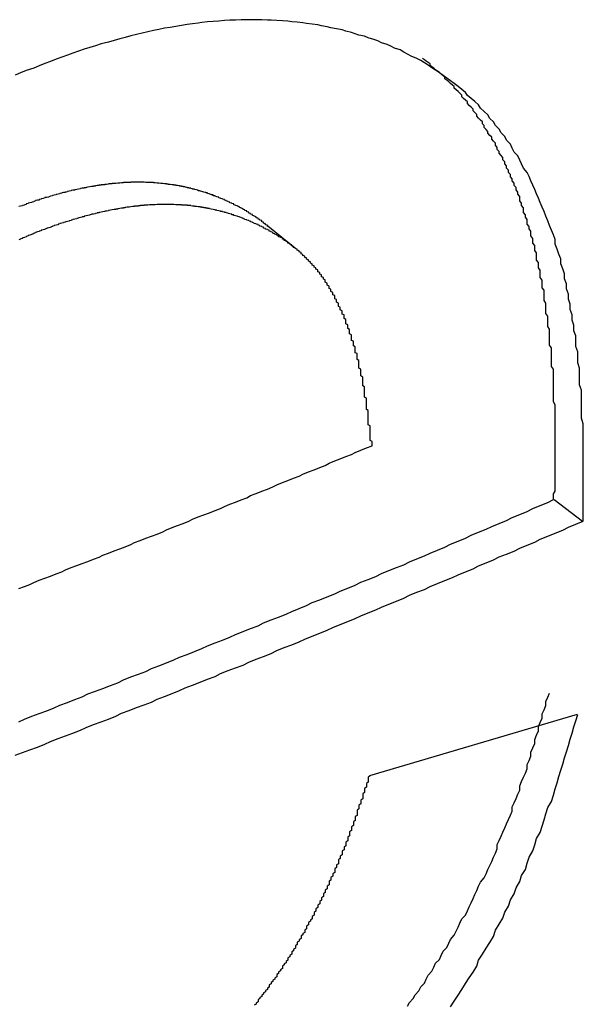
# Paper-space layout 'Layout1' of a CAD drawing. Extents: x -201 to 291, y 10 to 347.
# Tile 70 of 90: x 229.408 to 229.914, y 127.277 to 128.162. Entities that reach past the tile are written whole.
import ezdxf

# ---------------------------------------------------------------- set-up
doc = ezdxf.new("R2010")
doc.units = 0
doc.layers.add('DEFAULT', color=7, linetype='CONTINUOUS')
doc.layers.add('FTP-20T-40T', color=7, linetype='CONTINUOUS')

# ---------------------------------------------------------------- blocks, each defined once
blk = doc.blocks.new('SE6')
at = {"layer": 'FTP-20T-40T', "color": 7, "linetype": 'CONTINUOUS'}
for p, q in [((256.41021, 76.77043), (256.39528, 76.78249)), ((256.54839, 76.63623), (256.56351, 76.62474)), ((256.56063, 76.52122), (256.44962, 76.4884))]:
    blk.add_line(p, q, dxfattribs=at)
at = {"layer": 'FTP-20T-40T', "color": 7}
for points in [[(256.564, 76.6247, 0), (256.564, 76.6278, 0), (256.564, 76.6309, 0), (256.564, 76.634, 0), (256.564, 76.6371, 0), (256.564, 76.6402, 0), (256.564, 76.6433, 0), (256.564, 76.6463, 0), (256.564, 76.6494, 0), (256.564, 76.6525, 0), (256.564, 76.6555, 0), (256.564, 76.6586, 0), (256.564, 76.6616, 0), (256.564, 76.6647, 0), (256.564, 76.6677, 0), (256.564, 76.6707, 0), (256.564, 76.6738, 0), (256.564, 76.6768, 0), (256.563, 76.6798, 0), (256.563, 76.6828, 0), (256.563, 76.6858, 0), (256.563, 76.6888, 0), (256.563, 76.6917, 0), (256.563, 76.6947, 0), (256.562, 76.6977, 0), (256.562, 76.7006, 0), (256.562, 76.7036, 0), (256.562, 76.7065, 0), (256.561, 76.7094, 0), (256.561, 76.7123, 0), (256.561, 76.7152, 0), (256.56, 76.7181, 0), (256.56, 76.7209, 0), (256.56, 76.7238, 0), (256.559, 76.7266, 0), (256.559, 76.7295, 0), (256.558, 76.7323, 0), (256.558, 76.7351, 0), (256.557, 76.7379, 0), (256.557, 76.7407, 0), (256.556, 76.7434, 0), (256.556, 76.7462, 0), (256.555, 76.7489, 0), (256.555, 76.7516, 0), (256.554, 76.7543, 0), (256.554, 76.757, 0), (256.553, 76.7597, 0), (256.552, 76.7623, 0), (256.552, 76.765, 0), (256.551, 76.7676, 0), (256.55, 76.7702, 0), (256.549, 76.7728, 0), (256.549, 76.7753, 0), (256.548, 76.7779, 0), (256.547, 76.7804, 0), (256.546, 76.7829, 0), (256.545, 76.7854, 0), (256.544, 76.7878, 0), (256.543, 76.7903, 0), (256.542, 76.7927, 0), (256.541, 76.7951, 0), (256.54, 76.7975, 0), (256.539, 76.7999, 0), (256.538, 76.8022, 0), (256.537, 76.8045, 0), (256.536, 76.8068, 0), (256.535, 76.8091, 0), (256.534, 76.8113, 0), (256.532, 76.8136, 0), (256.531, 76.8158, 0), (256.53, 76.8179, 0), (256.529, 76.8201, 0), (256.527, 76.8222, 0), (256.526, 76.8243, 0), (256.525, 76.8264, 0), (256.523, 76.8285, 0), (256.522, 76.8305, 0), (256.52, 76.8325, 0), (256.519, 76.8345, 0), (256.517, 76.8364, 0), (256.516, 76.8383, 0), (256.514, 76.8402, 0), (256.513, 76.8421, 0), (256.511, 76.8439, 0), (256.509, 76.8457, 0), (256.508, 76.8474, 0), (256.506, 76.8492, 0), (256.504, 76.8509, 0), (256.502, 76.8525, 0), (256.501, 76.8541, 0), (256.499, 76.8557, 0), (256.497, 76.8573, 0), (256.495, 76.8588, 0), (256.493, 76.8603, 0), (256.491, 76.8618, 0), (256.489, 76.8632, 0), (256.487, 76.8646, 0), (256.485, 76.866, 0), (256.483, 76.8673, 0), (256.481, 76.8686, 0), (256.479, 76.8699, 0), (256.477, 76.8711, 0), (256.475, 76.8723, 0), (256.472, 76.8735, 0), (256.47, 76.8746, 0), (256.468, 76.8757, 0), (256.466, 76.8768, 0), (256.463, 76.8778, 0), (256.461, 76.8788, 0), (256.459, 76.8797, 0), (256.456, 76.8807, 0), (256.454, 76.8816, 0), (256.452, 76.8824, 0), (256.449, 76.8833, 0), (256.447, 76.8841, 0), (256.444, 76.8848, 0), (256.442, 76.8855, 0), (256.44, 76.8862, 0), (256.437, 76.8869, 0), (256.435, 76.8875, 0), (256.432, 76.8881, 0), (256.429, 76.8887, 0), (256.427, 76.8892, 0), (256.424, 76.8897, 0), (256.422, 76.8902, 0), (256.419, 76.8906, 0), (256.416, 76.891, 0), (256.414, 76.8913, 0), (256.411, 76.8916, 0), (256.408, 76.8919, 0), (256.406, 76.8922, 0), (256.403, 76.8924, 0), (256.4, 76.8926, 0), (256.397, 76.8927, 0), (256.395, 76.8928, 0), (256.392, 76.8929, 0), (256.389, 76.893, 0), (256.386, 76.893, 0), (256.383, 76.8929, 0), (256.381, 76.8929, 0), (256.378, 76.8928, 0), (256.375, 76.8927, 0), (256.372, 76.8925, 0), (256.369, 76.8923, 0), (256.366, 76.8921, 0), (256.363, 76.8918, 0), (256.36, 76.8915, 0), (256.358, 76.8911, 0), (256.355, 76.8908, 0), (256.352, 76.8904, 0), (256.349, 76.8899, 0), (256.346, 76.8894, 0), (256.343, 76.8889, 0), (256.34, 76.8884, 0), (256.337, 76.8878, 0), (256.334, 76.8872, 0), (256.331, 76.8865, 0), (256.328, 76.8858, 0), (256.325, 76.8851, 0), (256.322, 76.8843, 0), (256.319, 76.8835, 0), (256.316, 76.8827, 0), (256.313, 76.8819, 0), (256.31, 76.881, 0), (256.306, 76.8801, 0), (256.303, 76.8791, 0), (256.3, 76.8782, 0), (256.297, 76.8772, 0), (256.294, 76.8762, 0), (256.291, 76.8751, 0), (256.288, 76.8741, 0), (256.285, 76.873, 0), (256.282, 76.8719, 0), (256.279, 76.8707, 0), (256.276, 76.8696, 0), (256.273, 76.8684, 0), (256.27, 76.8671, 0), (256.266, 76.8659, 0), (256.263, 76.8646, 0), (256.26, 76.8633, 0)], [(256.493, 76.3648, 0), (256.495, 76.3679, 0), (256.497, 76.371, 0), (256.499, 76.3741, 0), (256.501, 76.3772, 0), (256.503, 76.3803, 0), (256.505, 76.3834, 0), (256.507, 76.3866, 0), (256.508, 76.3898, 0), (256.51, 76.3929, 0), (256.512, 76.3961, 0), (256.514, 76.3993, 0), (256.516, 76.4025, 0), (256.517, 76.4058, 0), (256.519, 76.409, 0), (256.521, 76.4122, 0), (256.522, 76.4155, 0), (256.524, 76.4187, 0), (256.525, 76.422, 0), (256.527, 76.4252, 0), (256.528, 76.4285, 0), (256.53, 76.4318, 0), (256.531, 76.435, 0), (256.533, 76.4383, 0), (256.534, 76.4416, 0), (256.535, 76.4449, 0), (256.537, 76.4482, 0), (256.538, 76.4515, 0), (256.539, 76.4548, 0), (256.541, 76.4581, 0), (256.542, 76.4615, 0), (256.543, 76.4648, 0), (256.544, 76.4681, 0), (256.545, 76.4714, 0), (256.547, 76.4747, 0), (256.548, 76.4781, 0), (256.549, 76.4814, 0), (256.55, 76.4847, 0), (256.551, 76.488, 0), (256.552, 76.4914, 0), (256.553, 76.4947, 0), (256.554, 76.498, 0), (256.555, 76.5013, 0), (256.556, 76.5047, 0), (256.557, 76.508, 0), (256.558, 76.5113, 0), (256.559, 76.5146, 0), (256.56, 76.5179, 0), (256.561, 76.5212, 0)], [(256.548, 76.6362, 0), (256.548, 76.6377, 0), (256.548, 76.6393, 0), (256.549, 76.6408, 0), (256.549, 76.6423, 0), (256.549, 76.6438, 0), (256.549, 76.6453, 0), (256.549, 76.6468, 0), (256.549, 76.6483, 0), (256.549, 76.6498, 0), (256.549, 76.6513, 0), (256.549, 76.6528, 0), (256.549, 76.6543, 0), (256.549, 76.6558, 0), (256.549, 76.6573, 0), (256.549, 76.6588, 0), (256.549, 76.6603, 0), (256.549, 76.6618, 0), (256.549, 76.6633, 0), (256.549, 76.6648, 0), (256.549, 76.6663, 0), (256.549, 76.6678, 0), (256.549, 76.6693, 0), (256.549, 76.6708, 0), (256.549, 76.6722, 0), (256.549, 76.6737, 0), (256.549, 76.6752, 0), (256.549, 76.6767, 0), (256.549, 76.6782, 0), (256.549, 76.6797, 0), (256.549, 76.6811, 0), (256.549, 76.6826, 0), (256.549, 76.6841, 0), (256.549, 76.6856, 0), (256.549, 76.687, 0), (256.548, 76.6885, 0), (256.548, 76.69, 0), (256.548, 76.6914, 0), (256.548, 76.6929, 0), (256.548, 76.6944, 0), (256.548, 76.6958, 0), (256.548, 76.6973, 0), (256.548, 76.6987, 0), (256.548, 76.7002, 0), (256.548, 76.7017, 0), (256.548, 76.7031, 0), (256.548, 76.7046, 0), (256.548, 76.706, 0), (256.547, 76.7074, 0), (256.547, 76.7089, 0), (256.547, 76.7103, 0), (256.547, 76.7118, 0), (256.547, 76.7132, 0), (256.547, 76.7146, 0), (256.547, 76.7161, 0), (256.547, 76.7175, 0), (256.546, 76.7189, 0), (256.546, 76.7203, 0), (256.546, 76.7218, 0), (256.546, 76.7232, 0), (256.546, 76.7246, 0), (256.546, 76.726, 0), (256.546, 76.7274, 0), (256.545, 76.7288, 0), (256.545, 76.7302, 0), (256.545, 76.7316, 0), (256.545, 76.733, 0), (256.545, 76.7344, 0), (256.544, 76.7358, 0), (256.544, 76.7372, 0), (256.544, 76.7386, 0), (256.544, 76.74, 0), (256.544, 76.7413, 0), (256.543, 76.7427, 0), (256.543, 76.7441, 0), (256.543, 76.7455, 0), (256.543, 76.7468, 0), (256.543, 76.7482, 0), (256.542, 76.7496, 0), (256.542, 76.7509, 0), (256.542, 76.7523, 0), (256.542, 76.7536, 0), (256.541, 76.755, 0), (256.541, 76.7563, 0), (256.541, 76.7576, 0), (256.541, 76.759, 0), (256.54, 76.7603, 0), (256.54, 76.7616, 0), (256.54, 76.763, 0), (256.539, 76.7643, 0), (256.539, 76.7656, 0), (256.539, 76.7669, 0), (256.539, 76.7682, 0), (256.538, 76.7695, 0), (256.538, 76.7708, 0), (256.538, 76.7721, 0), (256.537, 76.7734, 0), (256.537, 76.7747, 0), (256.537, 76.776, 0), (256.536, 76.7773, 0), (256.536, 76.7786, 0), (256.536, 76.7798, 0), (256.535, 76.7811, 0), (256.535, 76.7824, 0), (256.534, 76.7836, 0), (256.534, 76.7849, 0), (256.534, 76.7861, 0), (256.533, 76.7874, 0), (256.533, 76.7886, 0), (256.532, 76.7899, 0), (256.532, 76.7911, 0), (256.532, 76.7923, 0), (256.531, 76.7935, 0), (256.531, 76.7948, 0), (256.53, 76.796, 0), (256.53, 76.7972, 0), (256.53, 76.7984, 0), (256.529, 76.7996, 0), (256.529, 76.8008, 0), (256.528, 76.802, 0), (256.528, 76.8032, 0), (256.527, 76.8043, 0), (256.527, 76.8055, 0), (256.526, 76.8067, 0), (256.526, 76.8079, 0), (256.525, 76.809, 0), (256.525, 76.8102, 0), (256.524, 76.8113, 0), (256.524, 76.8125, 0), (256.523, 76.8136, 0), (256.523, 76.8148, 0), (256.522, 76.8159, 0), (256.522, 76.817, 0), (256.521, 76.8181, 0), (256.521, 76.8192, 0), (256.52, 76.8203, 0), (256.519, 76.8215, 0), (256.519, 76.8225, 0), (256.518, 76.8236, 0), (256.518, 76.8247, 0), (256.517, 76.8258, 0), (256.517, 76.8269, 0), (256.516, 76.828, 0), (256.515, 76.829, 0), (256.515, 76.8301, 0), (256.514, 76.8311, 0), (256.513, 76.8322, 0), (256.513, 76.8332, 0), (256.512, 76.8342, 0), (256.511, 76.8353, 0), (256.511, 76.8363, 0), (256.51, 76.8373, 0), (256.51, 76.8383, 0), (256.509, 76.8393, 0), (256.508, 76.8403, 0), (256.507, 76.8413, 0), (256.507, 76.8423, 0), (256.506, 76.8433, 0), (256.505, 76.8443, 0), (256.505, 76.8452, 0), (256.504, 76.8462, 0), (256.503, 76.8471, 0), (256.502, 76.8481, 0), (256.502, 76.849, 0), (256.501, 76.85, 0), (256.5, 76.8509, 0), (256.499, 76.8518, 0), (256.499, 76.8527, 0), (256.498, 76.8536, 0), (256.497, 76.8545, 0), (256.496, 76.8554, 0), (256.495, 76.8563, 0), (256.495, 76.8572, 0), (256.494, 76.858, 0), (256.493, 76.8589, 0), (256.492, 76.8597, 0), (256.491, 76.8606, 0), (256.49, 76.8614, 0), (256.49, 76.8622, 0), (256.489, 76.863, 0), (256.488, 76.8639, 0), (256.487, 76.8647, 0), (256.486, 76.8654, 0), (256.485, 76.8662, 0), (256.484, 76.867, 0), (256.483, 76.8678, 0), (256.482, 76.8685, 0), (256.482, 76.8693, 0), (256.481, 76.8701, 0), (256.48, 76.8708, 0), (256.479, 76.8715, 0), (256.478, 76.8723, 0)], [(256.395, 76.7824, 0), (256.395, 76.7827, 0), (256.395, 76.783, 0), (256.394, 76.7833, 0), (256.394, 76.7835, 0), (256.394, 76.7838, 0), (256.393, 76.7841, 0), (256.393, 76.7844, 0), (256.393, 76.7846, 0), (256.392, 76.7849, 0), (256.392, 76.7852, 0), (256.392, 76.7855, 0), (256.391, 76.7857, 0), (256.391, 76.786, 0), (256.39, 76.7863, 0), (256.39, 76.7865, 0), (256.39, 76.7868, 0), (256.389, 76.787, 0), (256.389, 76.7873, 0), (256.389, 76.7875, 0), (256.388, 76.7878, 0), (256.388, 76.7881, 0), (256.387, 76.7883, 0), (256.387, 76.7885, 0), (256.387, 76.7888, 0), (256.386, 76.789, 0), (256.386, 76.7893, 0), (256.385, 76.7895, 0), (256.385, 76.7898, 0), (256.385, 76.79, 0), (256.384, 76.7902, 0), (256.384, 76.7905, 0), (256.384, 76.7907, 0), (256.383, 76.7909, 0), (256.383, 76.7912, 0), (256.382, 76.7914, 0), (256.382, 76.7916, 0), (256.382, 76.7918, 0), (256.381, 76.7921, 0), (256.381, 76.7923, 0), (256.38, 76.7925, 0), (256.38, 76.7927, 0), (256.38, 76.7929, 0), (256.379, 76.7932, 0), (256.379, 76.7934, 0), (256.378, 76.7936, 0), (256.378, 76.7938, 0), (256.377, 76.794, 0), (256.377, 76.7942, 0), (256.377, 76.7944, 0), (256.376, 76.7946, 0), (256.376, 76.7948, 0), (256.375, 76.795, 0), (256.375, 76.7952, 0), (256.375, 76.7954, 0), (256.374, 76.7956, 0), (256.374, 76.7958, 0), (256.373, 76.796, 0), (256.373, 76.7962, 0), (256.372, 76.7964, 0), (256.372, 76.7965, 0), (256.372, 76.7967, 0), (256.371, 76.7969, 0), (256.371, 76.7971, 0), (256.37, 76.7973, 0), (256.37, 76.7975, 0), (256.369, 76.7976, 0), (256.369, 76.7978, 0), (256.369, 76.798, 0), (256.368, 76.7982, 0), (256.368, 76.7983, 0), (256.367, 76.7985, 0), (256.367, 76.7987, 0), (256.366, 76.7988, 0), (256.366, 76.799, 0), (256.366, 76.7992, 0), (256.365, 76.7993, 0), (256.365, 76.7995, 0), (256.364, 76.7996, 0), (256.364, 76.7998, 0), (256.363, 76.8, 0), (256.363, 76.8001, 0), (256.363, 76.8003, 0), (256.362, 76.8004, 0), (256.362, 76.8006, 0), (256.361, 76.8007, 0), (256.361, 76.8008, 0), (256.36, 76.801, 0), (256.36, 76.8011, 0), (256.359, 76.8013, 0), (256.359, 76.8014, 0), (256.358, 76.8015, 0), (256.358, 76.8017, 0), (256.358, 76.8018, 0), (256.357, 76.8019, 0), (256.357, 76.802, 0), (256.356, 76.8022, 0), (256.356, 76.8023, 0), (256.355, 76.8024, 0), (256.355, 76.8025, 0), (256.354, 76.8026, 0), (256.354, 76.8028, 0), (256.353, 76.8029, 0), (256.353, 76.803, 0), (256.352, 76.8031, 0), (256.352, 76.8032, 0), (256.351, 76.8033, 0), (256.351, 76.8034, 0), (256.351, 76.8035, 0), (256.35, 76.8036, 0), (256.35, 76.8037, 0), (256.349, 76.8038, 0), (256.349, 76.8039, 0), (256.348, 76.804, 0), (256.348, 76.8041, 0), (256.347, 76.8042, 0), (256.347, 76.8042, 0), (256.346, 76.8043, 0), (256.346, 76.8044, 0), (256.345, 76.8045, 0), (256.345, 76.8046, 0), (256.344, 76.8046, 0), (256.344, 76.8047, 0), (256.343, 76.8048, 0), (256.343, 76.8049, 0), (256.342, 76.8049, 0), (256.342, 76.805, 0), (256.341, 76.805, 0), (256.341, 76.8051, 0), (256.34, 76.8052, 0), (256.34, 76.8052, 0), (256.339, 76.8053, 0), (256.339, 76.8053, 0), (256.338, 76.8054, 0), (256.338, 76.8054, 0), (256.337, 76.8055, 0), (256.337, 76.8055, 0), (256.336, 76.8056, 0), (256.336, 76.8056, 0), (256.335, 76.8057, 0), (256.335, 76.8057, 0), (256.334, 76.8057, 0), (256.334, 76.8058, 0), (256.333, 76.8058, 0), (256.333, 76.8058, 0), (256.332, 76.8058, 0), (256.332, 76.8059, 0), (256.331, 76.8059, 0), (256.331, 76.8059, 0), (256.33, 76.8059, 0), (256.33, 76.8059, 0), (256.329, 76.806, 0), (256.329, 76.806, 0), (256.328, 76.806, 0), (256.328, 76.806, 0), (256.327, 76.806, 0), (256.327, 76.806, 0), (256.326, 76.806, 0), (256.326, 76.806, 0), (256.325, 76.806, 0), (256.325, 76.806, 0), (256.324, 76.806, 0), (256.323, 76.806, 0), (256.323, 76.806, 0), (256.322, 76.806, 0), (256.322, 76.8059, 0), (256.321, 76.8059, 0), (256.321, 76.8059, 0), (256.32, 76.8059, 0), (256.32, 76.8059, 0), (256.319, 76.8058, 0), (256.319, 76.8058, 0), (256.318, 76.8058, 0), (256.318, 76.8057, 0), (256.317, 76.8057, 0), (256.317, 76.8057, 0), (256.316, 76.8056, 0), (256.316, 76.8056, 0), (256.315, 76.8055, 0), (256.315, 76.8055, 0), (256.314, 76.8054, 0), (256.313, 76.8054, 0), (256.313, 76.8053, 0), (256.312, 76.8053, 0), (256.312, 76.8052, 0), (256.311, 76.8052, 0), (256.311, 76.8051, 0), (256.31, 76.8051, 0), (256.31, 76.805, 0), (256.309, 76.8049, 0), (256.309, 76.8049, 0), (256.308, 76.8048, 0), (256.308, 76.8047, 0), (256.307, 76.8046, 0), (256.306, 76.8046, 0), (256.306, 76.8045, 0), (256.305, 76.8044, 0), (256.305, 76.8043, 0), (256.304, 76.8042, 0), (256.304, 76.8042, 0), (256.303, 76.8041, 0), (256.303, 76.804, 0), (256.302, 76.8039, 0), (256.302, 76.8038, 0), (256.301, 76.8037, 0), (256.3, 76.8036, 0), (256.3, 76.8035, 0), (256.299, 76.8034, 0), (256.299, 76.8033, 0), (256.298, 76.8032, 0), (256.298, 76.8031, 0), (256.297, 76.803, 0), (256.297, 76.8029, 0), (256.296, 76.8028, 0), (256.295, 76.8027, 0), (256.295, 76.8025, 0), (256.294, 76.8024, 0), (256.294, 76.8023, 0), (256.293, 76.8022, 0), (256.293, 76.8021, 0), (256.292, 76.8019, 0), (256.292, 76.8018, 0), (256.291, 76.8017, 0), (256.29, 76.8016, 0), (256.29, 76.8014, 0), (256.289, 76.8013, 0), (256.289, 76.8012, 0), (256.288, 76.801, 0), (256.288, 76.8009, 0), (256.287, 76.8007, 0), (256.287, 76.8006, 0), (256.286, 76.8005, 0), (256.285, 76.8003, 0), (256.285, 76.8002, 0), (256.284, 76.8, 0), (256.284, 76.7999, 0), (256.283, 76.7997, 0), (256.283, 76.7996, 0), (256.282, 76.7994, 0), (256.282, 76.7993, 0), (256.281, 76.7991, 0), (256.28, 76.7989, 0), (256.28, 76.7988, 0), (256.279, 76.7986, 0), (256.279, 76.7985, 0), (256.278, 76.7983, 0), (256.278, 76.7981, 0), (256.277, 76.7979, 0), (256.276, 76.7978, 0), (256.276, 76.7976, 0), (256.275, 76.7974, 0), (256.275, 76.7973, 0), (256.274, 76.7971, 0), (256.274, 76.7969, 0), (256.273, 76.7967, 0), (256.273, 76.7965, 0), (256.272, 76.7964, 0), (256.271, 76.7962, 0), (256.271, 76.796, 0), (256.27, 76.7958, 0), (256.27, 76.7956, 0), (256.269, 76.7954, 0), (256.269, 76.7952, 0), (256.268, 76.795, 0), (256.267, 76.7948, 0), (256.267, 76.7946, 0), (256.266, 76.7944, 0), (256.266, 76.7942, 0), (256.265, 76.794, 0), (256.265, 76.7938, 0), (256.264, 76.7936, 0), (256.264, 76.7934, 0), (256.263, 76.7932, 0), (256.262, 76.793, 0)], [(256.451, 76.665, 0), (256.451, 76.6656, 0), (256.451, 76.6662, 0), (256.451, 76.6667, 0), (256.451, 76.6673, 0), (256.45, 76.6678, 0), (256.45, 76.6684, 0), (256.45, 76.6689, 0), (256.45, 76.6695, 0), (256.45, 76.6701, 0), (256.45, 76.6706, 0), (256.45, 76.6712, 0), (256.45, 76.6717, 0), (256.45, 76.6723, 0), (256.45, 76.6728, 0), (256.45, 76.6734, 0), (256.45, 76.674, 0), (256.45, 76.6745, 0), (256.45, 76.6751, 0), (256.45, 76.6756, 0), (256.449, 76.6762, 0), (256.449, 76.6767, 0), (256.449, 76.6773, 0), (256.449, 76.6778, 0), (256.449, 76.6784, 0), (256.449, 76.679, 0), (256.449, 76.6795, 0), (256.449, 76.6801, 0), (256.449, 76.6806, 0), (256.449, 76.6812, 0), (256.449, 76.6817, 0), (256.449, 76.6823, 0), (256.449, 76.6828, 0), (256.449, 76.6834, 0), (256.449, 76.6839, 0), (256.448, 76.6845, 0), (256.448, 76.685, 0), (256.448, 76.6856, 0), (256.448, 76.6861, 0), (256.448, 76.6867, 0), (256.448, 76.6872, 0), (256.448, 76.6878, 0), (256.448, 76.6883, 0), (256.448, 76.6889, 0), (256.448, 76.6894, 0), (256.448, 76.69, 0), (256.448, 76.6905, 0), (256.447, 76.6911, 0), (256.447, 76.6916, 0), (256.447, 76.6921, 0), (256.447, 76.6927, 0), (256.447, 76.6932, 0), (256.447, 76.6938, 0), (256.447, 76.6943, 0), (256.447, 76.6949, 0), (256.447, 76.6954, 0), (256.447, 76.6959, 0), (256.447, 76.6965, 0), (256.446, 76.697, 0), (256.446, 76.6976, 0), (256.446, 76.6981, 0), (256.446, 76.6986, 0), (256.446, 76.6992, 0), (256.446, 76.6997, 0), (256.446, 76.7002, 0), (256.446, 76.7008, 0), (256.446, 76.7013, 0), (256.446, 76.7018, 0), (256.445, 76.7024, 0), (256.445, 76.7029, 0), (256.445, 76.7034, 0), (256.445, 76.7039, 0), (256.445, 76.7045, 0), (256.445, 76.705, 0), (256.445, 76.7055, 0), (256.445, 76.706, 0), (256.444, 76.7066, 0), (256.444, 76.7071, 0), (256.444, 76.7076, 0), (256.444, 76.7081, 0), (256.444, 76.7086, 0), (256.444, 76.7092, 0), (256.444, 76.7097, 0), (256.444, 76.7102, 0), (256.444, 76.7107, 0), (256.443, 76.7112, 0), (256.443, 76.7117, 0), (256.443, 76.7123, 0), (256.443, 76.7128, 0), (256.443, 76.7133, 0), (256.443, 76.7138, 0), (256.443, 76.7143, 0), (256.442, 76.7148, 0), (256.442, 76.7153, 0), (256.442, 76.7158, 0), (256.442, 76.7163, 0), (256.442, 76.7169, 0), (256.442, 76.7174, 0), (256.442, 76.7179, 0), (256.441, 76.7184, 0), (256.441, 76.7189, 0), (256.441, 76.7194, 0), (256.441, 76.7199, 0), (256.441, 76.7204, 0), (256.441, 76.7209, 0), (256.44, 76.7214, 0), (256.44, 76.7219, 0), (256.44, 76.7224, 0), (256.44, 76.7229, 0), (256.44, 76.7234, 0), (256.44, 76.7239, 0), (256.44, 76.7244, 0), (256.439, 76.7249, 0), (256.439, 76.7253, 0), (256.439, 76.7258, 0), (256.439, 76.7263, 0), (256.439, 76.7268, 0), (256.439, 76.7273, 0), (256.438, 76.7278, 0), (256.438, 76.7283, 0), (256.438, 76.7288, 0), (256.438, 76.7292, 0), (256.438, 76.7297, 0), (256.437, 76.7302, 0), (256.437, 76.7307, 0), (256.437, 76.7312, 0), (256.437, 76.7316, 0), (256.437, 76.7321, 0), (256.437, 76.7326, 0), (256.436, 76.7331, 0), (256.436, 76.7335, 0), (256.436, 76.734, 0), (256.436, 76.7345, 0), (256.436, 76.735, 0), (256.435, 76.7354, 0), (256.435, 76.7359, 0), (256.435, 76.7364, 0), (256.435, 76.7368, 0), (256.435, 76.7373, 0), (256.434, 76.7377, 0), (256.434, 76.7382, 0), (256.434, 76.7387, 0), (256.434, 76.7391, 0), (256.433, 76.7396, 0), (256.433, 76.74, 0), (256.433, 76.7405, 0), (256.433, 76.7409, 0), (256.433, 76.7414, 0), (256.432, 76.7418, 0), (256.432, 76.7423, 0), (256.432, 76.7427, 0), (256.432, 76.7432, 0), (256.431, 76.7436, 0), (256.431, 76.7441, 0), (256.431, 76.7445, 0), (256.431, 76.7449, 0), (256.431, 76.7454, 0), (256.43, 76.7458, 0), (256.43, 76.7462, 0), (256.43, 76.7467, 0), (256.43, 76.7471, 0), (256.429, 76.7475, 0), (256.429, 76.748, 0), (256.429, 76.7484, 0), (256.429, 76.7488, 0), (256.428, 76.7492, 0), (256.428, 76.7496, 0), (256.428, 76.7501, 0), (256.428, 76.7505, 0), (256.427, 76.7509, 0), (256.427, 76.7513, 0), (256.427, 76.7517, 0), (256.427, 76.7521, 0), (256.426, 76.7526, 0), (256.426, 76.753, 0), (256.426, 76.7534, 0), (256.426, 76.7538, 0), (256.425, 76.7542, 0), (256.425, 76.7546, 0), (256.425, 76.755, 0), (256.424, 76.7554, 0), (256.424, 76.7557, 0), (256.424, 76.7561, 0), (256.424, 76.7565, 0), (256.423, 76.7569, 0), (256.423, 76.7573, 0), (256.423, 76.7577, 0), (256.422, 76.758, 0), (256.422, 76.7584, 0), (256.422, 76.7588, 0), (256.422, 76.7592, 0), (256.421, 76.7595, 0), (256.421, 76.7599, 0), (256.421, 76.7603, 0), (256.42, 76.7606, 0), (256.42, 76.761, 0), (256.42, 76.7613, 0), (256.419, 76.7617, 0), (256.419, 76.7621, 0), (256.419, 76.7624, 0), (256.418, 76.7628, 0), (256.418, 76.7631, 0), (256.418, 76.7635, 0), (256.417, 76.7638, 0), (256.417, 76.7641, 0), (256.417, 76.7645, 0), (256.416, 76.7648, 0), (256.416, 76.7651, 0), (256.416, 76.7655, 0), (256.415, 76.7658, 0), (256.415, 76.7661, 0), (256.415, 76.7665, 0), (256.414, 76.7668, 0), (256.414, 76.7671, 0), (256.414, 76.7674, 0), (256.413, 76.7678, 0), (256.413, 76.7681, 0), (256.413, 76.7684, 0), (256.412, 76.7687, 0), (256.412, 76.769, 0), (256.412, 76.7693, 0), (256.411, 76.7696, 0), (256.411, 76.7699, 0), (256.411, 76.7702, 0), (256.41, 76.7705, 0), (256.41, 76.7708, 0), (256.409, 76.7711, 0), (256.409, 76.7714, 0), (256.409, 76.7717, 0), (256.408, 76.772, 0), (256.408, 76.7723, 0), (256.408, 76.7726, 0), (256.407, 76.7729, 0), (256.407, 76.7732, 0), (256.406, 76.7734, 0), (256.406, 76.7737, 0), (256.406, 76.774, 0), (256.405, 76.7743, 0), (256.405, 76.7746, 0), (256.404, 76.7748, 0), (256.404, 76.7751, 0), (256.404, 76.7754, 0), (256.403, 76.7756, 0), (256.403, 76.7759, 0), (256.403, 76.7762, 0), (256.402, 76.7764, 0), (256.402, 76.7767, 0), (256.401, 76.7769, 0), (256.401, 76.7772, 0), (256.401, 76.7774, 0), (256.4, 76.7777, 0), (256.4, 76.7779, 0), (256.399, 76.7782, 0), (256.399, 76.7784, 0), (256.398, 76.7787, 0), (256.398, 76.7789, 0), (256.398, 76.7792, 0), (256.397, 76.7794, 0), (256.397, 76.7796, 0), (256.396, 76.7799, 0), (256.396, 76.7801, 0), (256.396, 76.7803, 0), (256.395, 76.7806, 0), (256.395, 76.7808, 0), (256.394, 76.781, 0), (256.394, 76.7812, 0), (256.393, 76.7815, 0), (256.393, 76.7817, 0), (256.393, 76.7819, 0), (256.392, 76.7821, 0), (256.392, 76.7823, 0), (256.391, 76.7825, 0), (256.391, 76.7828, 0), (256.39, 76.783, 0), (256.39, 76.7832, 0), (256.39, 76.7834, 0), (256.389, 76.7836, 0), (256.389, 76.7838, 0), (256.388, 76.784, 0), (256.388, 76.7842, 0), (256.387, 76.7844, 0), (256.387, 76.7846, 0), (256.386, 76.7848, 0), (256.386, 76.785, 0), (256.386, 76.7852, 0), (256.385, 76.7854, 0), (256.385, 76.7855, 0), (256.384, 76.7857, 0), (256.384, 76.7859, 0), (256.383, 76.7861, 0), (256.383, 76.7863, 0), (256.382, 76.7865, 0), (256.382, 76.7866, 0), (256.382, 76.7868, 0), (256.381, 76.787, 0), (256.381, 76.7872, 0), (256.38, 76.7873, 0), (256.38, 76.7875, 0), (256.379, 76.7877, 0), (256.379, 76.7878, 0), (256.378, 76.788, 0), (256.378, 76.7881, 0), (256.377, 76.7883, 0), (256.377, 76.7885, 0), (256.376, 76.7886, 0), (256.376, 76.7888, 0), (256.376, 76.7889, 0), (256.375, 76.7891, 0), (256.375, 76.7892, 0), (256.374, 76.7893, 0), (256.374, 76.7895, 0), (256.373, 76.7896, 0), (256.373, 76.7898, 0), (256.372, 76.7899, 0), (256.372, 76.79, 0), (256.371, 76.7902, 0), (256.371, 76.7903, 0), (256.37, 76.7904, 0), (256.37, 76.7906, 0), (256.369, 76.7907, 0), (256.369, 76.7908, 0), (256.368, 76.7909, 0), (256.368, 76.791, 0), (256.367, 76.7911, 0), (256.367, 76.7913, 0), (256.366, 76.7914, 0), (256.366, 76.7915, 0), (256.365, 76.7916, 0), (256.365, 76.7917, 0), (256.364, 76.7918, 0), (256.364, 76.7919, 0), (256.363, 76.792, 0), (256.363, 76.7921, 0), (256.362, 76.7922, 0), (256.362, 76.7923, 0), (256.361, 76.7924, 0), (256.361, 76.7925, 0), (256.36, 76.7925, 0), (256.36, 76.7926, 0), (256.359, 76.7927, 0), (256.359, 76.7928, 0), (256.358, 76.7929, 0), (256.358, 76.7929, 0), (256.357, 76.793, 0), (256.357, 76.7931, 0), (256.356, 76.7931, 0), (256.356, 76.7932, 0), (256.355, 76.7933, 0), (256.355, 76.7933, 0), (256.354, 76.7934, 0), (256.354, 76.7935, 0), (256.353, 76.7935, 0), (256.353, 76.7936, 0), (256.352, 76.7936, 0), (256.352, 76.7937, 0), (256.351, 76.7937, 0), (256.351, 76.7938, 0), (256.35, 76.7938, 0), (256.349, 76.7938, 0), (256.349, 76.7939, 0), (256.348, 76.7939, 0), (256.348, 76.7939, 0), (256.347, 76.794, 0), (256.347, 76.794, 0), (256.346, 76.794, 0), (256.346, 76.794, 0), (256.345, 76.7941, 0), (256.345, 76.7941, 0), (256.344, 76.7941, 0), (256.344, 76.7941, 0), (256.343, 76.7941, 0), (256.343, 76.7941, 0), (256.342, 76.7941, 0), (256.341, 76.7942, 0), (256.341, 76.7942, 0), (256.34, 76.7942, 0), (256.34, 76.7942, 0), (256.339, 76.7942, 0), (256.339, 76.7941, 0), (256.338, 76.7941, 0), (256.338, 76.7941, 0), (256.337, 76.7941, 0), (256.337, 76.7941, 0), (256.336, 76.7941, 0), (256.336, 76.7941, 0), (256.335, 76.794, 0), (256.334, 76.794, 0), (256.334, 76.794, 0), (256.333, 76.794, 0), (256.333, 76.7939, 0), (256.332, 76.7939, 0), (256.332, 76.7939, 0), (256.331, 76.7938, 0), (256.331, 76.7938, 0), (256.33, 76.7937, 0), (256.329, 76.7937, 0), (256.329, 76.7936, 0), (256.328, 76.7936, 0), (256.328, 76.7935, 0), (256.327, 76.7935, 0), (256.327, 76.7934, 0), (256.326, 76.7934, 0), (256.326, 76.7933, 0), (256.325, 76.7932, 0), (256.324, 76.7932, 0), (256.324, 76.7931, 0), (256.323, 76.793, 0), (256.323, 76.793, 0), (256.322, 76.7929, 0), (256.322, 76.7928, 0), (256.321, 76.7927, 0), (256.32, 76.7927, 0), (256.32, 76.7926, 0), (256.319, 76.7925, 0), (256.319, 76.7924, 0), (256.318, 76.7923, 0), (256.318, 76.7922, 0), (256.317, 76.7921, 0), (256.316, 76.792, 0), (256.316, 76.7919, 0), (256.315, 76.7918, 0), (256.315, 76.7917, 0), (256.314, 76.7916, 0), (256.314, 76.7915, 0), (256.313, 76.7914, 0), (256.312, 76.7913, 0), (256.312, 76.7912, 0), (256.311, 76.7911, 0), (256.311, 76.791, 0), (256.31, 76.7909, 0), (256.31, 76.7907, 0), (256.309, 76.7906, 0), (256.308, 76.7905, 0), (256.308, 76.7904, 0), (256.307, 76.7902, 0), (256.307, 76.7901, 0), (256.306, 76.79, 0), (256.305, 76.7899, 0), (256.305, 76.7897, 0), (256.304, 76.7896, 0), (256.304, 76.7894, 0), (256.303, 76.7893, 0), (256.303, 76.7892, 0), (256.302, 76.789, 0), (256.301, 76.7889, 0), (256.301, 76.7887, 0), (256.3, 76.7886, 0), (256.3, 76.7884, 0), (256.299, 76.7883, 0), (256.298, 76.7881, 0), (256.298, 76.788, 0), (256.297, 76.7878, 0), (256.297, 76.7876, 0), (256.296, 76.7875, 0), (256.296, 76.7873, 0), (256.295, 76.7872, 0), (256.294, 76.787, 0), (256.294, 76.7868, 0), (256.293, 76.7866, 0), (256.293, 76.7865, 0), (256.292, 76.7863, 0), (256.291, 76.7861, 0), (256.291, 76.7859, 0), (256.29, 76.7858, 0), (256.29, 76.7856, 0), (256.289, 76.7854, 0), (256.289, 76.7852, 0), (256.288, 76.785, 0), (256.287, 76.7848, 0), (256.287, 76.7847, 0), (256.286, 76.7845, 0), (256.286, 76.7843, 0), (256.285, 76.7841, 0), (256.284, 76.7839, 0), (256.284, 76.7837, 0), (256.283, 76.7835, 0), (256.283, 76.7833, 0), (256.282, 76.7831, 0), (256.281, 76.7829, 0), (256.281, 76.7827, 0), (256.28, 76.7825, 0), (256.28, 76.7823, 0), (256.279, 76.782, 0), (256.279, 76.7818, 0), (256.278, 76.7816, 0), (256.277, 76.7814, 0), (256.277, 76.7812, 0), (256.276, 76.781, 0), (256.276, 76.7807, 0), (256.275, 76.7805, 0), (256.274, 76.7803, 0), (256.274, 76.7801, 0), (256.273, 76.7799, 0), (256.273, 76.7796, 0), (256.272, 76.7794, 0), (256.271, 76.7792, 0), (256.271, 76.7789, 0), (256.27, 76.7787, 0), (256.27, 76.7785, 0), (256.269, 76.7782, 0), (256.269, 76.778, 0), (256.268, 76.7777, 0), (256.267, 76.7775, 0), (256.267, 76.7773, 0), (256.266, 76.777, 0), (256.266, 76.7768, 0), (256.265, 76.7765, 0), (256.264, 76.7763, 0), (256.264, 76.776, 0), (256.263, 76.7758, 0), (256.263, 76.7755, 0), (256.262, 76.7752, 0)], [(256.47, 76.3651, 0), (256.471, 76.3672, 0), (256.473, 76.3692, 0), (256.474, 76.3713, 0), (256.476, 76.3734, 0), (256.477, 76.3755, 0), (256.479, 76.3775, 0), (256.48, 76.3796, 0), (256.481, 76.3817, 0), (256.483, 76.3838, 0), (256.484, 76.386, 0), (256.485, 76.3881, 0), (256.487, 76.3902, 0), (256.488, 76.3923, 0), (256.489, 76.3945, 0), (256.491, 76.3966, 0), (256.492, 76.3988, 0), (256.493, 76.4009, 0), (256.495, 76.4031, 0), (256.496, 76.4052, 0), (256.497, 76.4074, 0), (256.498, 76.4096, 0), (256.499, 76.4118, 0), (256.501, 76.4139, 0), (256.502, 76.4161, 0), (256.503, 76.4183, 0), (256.504, 76.4205, 0), (256.505, 76.4227, 0), (256.506, 76.4249, 0), (256.507, 76.4271, 0), (256.508, 76.4293, 0), (256.509, 76.4315, 0), (256.511, 76.4338, 0), (256.512, 76.436, 0), (256.513, 76.4382, 0), (256.514, 76.4404, 0), (256.515, 76.4426, 0), (256.516, 76.4449, 0), (256.517, 76.4471, 0), (256.518, 76.4493, 0), (256.518, 76.4516, 0), (256.519, 76.4538, 0), (256.52, 76.4561, 0), (256.521, 76.4583, 0), (256.522, 76.4605, 0), (256.523, 76.4628, 0), (256.524, 76.465, 0), (256.525, 76.4673, 0), (256.526, 76.4695, 0), (256.526, 76.4718, 0), (256.527, 76.474, 0), (256.528, 76.4763, 0), (256.529, 76.4786, 0), (256.53, 76.4808, 0), (256.53, 76.4831, 0), (256.531, 76.4853, 0), (256.532, 76.4876, 0), (256.533, 76.4898, 0), (256.534, 76.4921, 0), (256.534, 76.4944, 0), (256.535, 76.4966, 0), (256.536, 76.4989, 0), (256.536, 76.5011, 0), (256.537, 76.5034, 0), (256.538, 76.5057, 0), (256.538, 76.5079, 0), (256.539, 76.5102, 0), (256.54, 76.5124, 0), (256.54, 76.5147, 0), (256.541, 76.517, 0), (256.542, 76.5192, 0), (256.542, 76.5215, 0), (256.543, 76.5237, 0), (256.544, 76.526, 0), (256.544, 76.5282, 0), (256.545, 76.5305, 0), (256.546, 76.5327, 0)], [(256.45, 76.4884, 0), (256.449, 76.4877, 0), (256.449, 76.487, 0), (256.449, 76.4864, 0), (256.449, 76.4857, 0), (256.449, 76.485, 0), (256.448, 76.4843, 0), (256.448, 76.4836, 0), (256.448, 76.4829, 0), (256.448, 76.4823, 0), (256.447, 76.4816, 0), (256.447, 76.4809, 0), (256.447, 76.4802, 0), (256.447, 76.4795, 0), (256.446, 76.4788, 0), (256.446, 76.4782, 0), (256.446, 76.4775, 0), (256.446, 76.4768, 0), (256.446, 76.4761, 0), (256.445, 76.4754, 0), (256.445, 76.4748, 0), (256.445, 76.4741, 0), (256.445, 76.4734, 0), (256.444, 76.4727, 0), (256.444, 76.472, 0), (256.444, 76.4713, 0), (256.444, 76.4707, 0), (256.443, 76.47, 0), (256.443, 76.4693, 0), (256.443, 76.4686, 0), (256.443, 76.4679, 0), (256.443, 76.4672, 0), (256.442, 76.4666, 0), (256.442, 76.4659, 0), (256.442, 76.4652, 0), (256.442, 76.4645, 0), (256.441, 76.4638, 0), (256.441, 76.4631, 0), (256.441, 76.4625, 0), (256.441, 76.4618, 0), (256.44, 76.4611, 0), (256.44, 76.4604, 0), (256.44, 76.4597, 0), (256.44, 76.4591, 0), (256.439, 76.4584, 0), (256.439, 76.4577, 0), (256.439, 76.457, 0), (256.439, 76.4563, 0), (256.438, 76.4556, 0), (256.438, 76.455, 0), (256.438, 76.4543, 0), (256.438, 76.4536, 0), (256.437, 76.4529, 0), (256.437, 76.4522, 0), (256.437, 76.4516, 0), (256.437, 76.4509, 0), (256.436, 76.4502, 0), (256.436, 76.4495, 0), (256.436, 76.4488, 0), (256.435, 76.4482, 0), (256.435, 76.4475, 0), (256.435, 76.4468, 0), (256.435, 76.4461, 0), (256.434, 76.4454, 0), (256.434, 76.4447, 0), (256.434, 76.4441, 0), (256.433, 76.4434, 0), (256.433, 76.4427, 0), (256.433, 76.4421, 0), (256.433, 76.4414, 0), (256.432, 76.4407, 0), (256.432, 76.44, 0), (256.432, 76.4394, 0), (256.431, 76.4387, 0), (256.431, 76.438, 0), (256.431, 76.4374, 0), (256.431, 76.4367, 0), (256.43, 76.436, 0), (256.43, 76.4353, 0), (256.43, 76.4347, 0), (256.429, 76.434, 0), (256.429, 76.4333, 0), (256.429, 76.4326, 0), (256.428, 76.432, 0), (256.428, 76.4313, 0), (256.428, 76.4306, 0), (256.428, 76.43, 0), (256.427, 76.4293, 0), (256.427, 76.4286, 0), (256.427, 76.4279, 0), (256.426, 76.4273, 0), (256.426, 76.4266, 0), (256.426, 76.4259, 0), (256.425, 76.4253, 0), (256.425, 76.4246, 0), (256.425, 76.4239, 0), (256.424, 76.4232, 0), (256.424, 76.4226, 0), (256.424, 76.4219, 0), (256.423, 76.4212, 0), (256.423, 76.4206, 0), (256.423, 76.4199, 0), (256.422, 76.4192, 0), (256.422, 76.4186, 0), (256.422, 76.4179, 0), (256.421, 76.4172, 0), (256.421, 76.4166, 0), (256.421, 76.4159, 0), (256.42, 76.4152, 0), (256.42, 76.4146, 0), (256.42, 76.4139, 0), (256.419, 76.4132, 0), (256.419, 76.4126, 0), (256.419, 76.4119, 0), (256.418, 76.4112, 0), (256.418, 76.4106, 0), (256.417, 76.4099, 0), (256.417, 76.4092, 0), (256.417, 76.4086, 0), (256.416, 76.4079, 0), (256.416, 76.4073, 0), (256.416, 76.4066, 0), (256.415, 76.4059, 0), (256.415, 76.4053, 0), (256.415, 76.4046, 0), (256.414, 76.404, 0), (256.414, 76.4033, 0), (256.413, 76.4027, 0), (256.413, 76.402, 0), (256.413, 76.4013, 0), (256.412, 76.4007, 0), (256.412, 76.4, 0), (256.411, 76.3994, 0), (256.411, 76.3987, 0), (256.411, 76.3981, 0), (256.41, 76.3974, 0), (256.41, 76.3968, 0), (256.41, 76.3961, 0), (256.409, 76.3955, 0), (256.409, 76.3948, 0), (256.408, 76.3942, 0), (256.408, 76.3936, 0), (256.408, 76.3929, 0), (256.407, 76.3923, 0), (256.407, 76.3916, 0), (256.406, 76.391, 0), (256.406, 76.3903, 0), (256.406, 76.3897, 0), (256.405, 76.3891, 0), (256.405, 76.3884, 0), (256.404, 76.3878, 0), (256.404, 76.3872, 0), (256.403, 76.3865, 0), (256.403, 76.3859, 0), (256.403, 76.3853, 0), (256.402, 76.3846, 0), (256.402, 76.384, 0), (256.401, 76.3834, 0), (256.401, 76.3827, 0), (256.4, 76.3821, 0), (256.4, 76.3815, 0), (256.4, 76.3809, 0), (256.399, 76.3802, 0), (256.399, 76.3796, 0), (256.398, 76.379, 0), (256.398, 76.3784, 0), (256.397, 76.3778, 0), (256.397, 76.3771, 0), (256.396, 76.3765, 0), (256.396, 76.3759, 0), (256.396, 76.3753, 0), (256.395, 76.3747, 0), (256.395, 76.3741, 0), (256.394, 76.3735, 0), (256.394, 76.3729, 0), (256.393, 76.3722, 0), (256.393, 76.3716, 0), (256.392, 76.371, 0), (256.392, 76.3704, 0), (256.391, 76.3698, 0), (256.391, 76.3692, 0), (256.39, 76.3686, 0), (256.39, 76.368, 0), (256.39, 76.3674, 0), (256.389, 76.3668, 0), (256.389, 76.3662, 0), (256.388, 76.3656, 0)]]:
    blk.add_polyline3d(points, dxfattribs=at)
at = {"layer": 'FTP-20T-40T', "color": 7, "linetype": 'CONTINUOUS'}
for points in [[(256.262, 76.5886, 0), (256.265, 76.5897, 0), (256.268, 76.5908, 0), (256.27, 76.5919, 0), (256.273, 76.5931, 0), (256.276, 76.5942, 0), (256.279, 76.5953, 0), (256.282, 76.5964, 0), (256.285, 76.5975, 0), (256.287, 76.5986, 0), (256.29, 76.5998, 0), (256.293, 76.6009, 0), (256.296, 76.602, 0), (256.299, 76.6031, 0), (256.302, 76.6043, 0), (256.305, 76.6054, 0), (256.307, 76.6065, 0), (256.31, 76.6076, 0), (256.313, 76.6088, 0), (256.316, 76.6099, 0), (256.319, 76.611, 0), (256.322, 76.6121, 0), (256.324, 76.6133, 0), (256.327, 76.6144, 0), (256.33, 76.6155, 0), (256.333, 76.6167, 0), (256.336, 76.6178, 0), (256.339, 76.6189, 0), (256.341, 76.6201, 0), (256.344, 76.6212, 0), (256.347, 76.6224, 0), (256.35, 76.6235, 0), (256.353, 76.6246, 0), (256.355, 76.6258, 0), (256.358, 76.6269, 0), (256.361, 76.6281, 0), (256.364, 76.6292, 0), (256.367, 76.6303, 0), (256.37, 76.6315, 0), (256.372, 76.6326, 0), (256.375, 76.6338, 0), (256.378, 76.6349, 0), (256.381, 76.6361, 0), (256.384, 76.6372, 0), (256.386, 76.6384, 0), (256.389, 76.6395, 0), (256.392, 76.6407, 0), (256.395, 76.6418, 0), (256.398, 76.643, 0), (256.4, 76.6441, 0), (256.403, 76.6453, 0), (256.406, 76.6464, 0), (256.409, 76.6476, 0), (256.412, 76.6488, 0), (256.414, 76.6499, 0), (256.417, 76.6511, 0), (256.42, 76.6522, 0), (256.423, 76.6534, 0), (256.426, 76.6545, 0), (256.428, 76.6557, 0), (256.431, 76.6569, 0), (256.434, 76.658, 0), (256.437, 76.6592, 0), (256.44, 76.6604, 0), (256.442, 76.6615, 0), (256.445, 76.6627, 0), (256.448, 76.6639, 0), (256.451, 76.665, 0)], [(256.262, 76.5173, 0), (256.265, 76.5188, 0), (256.269, 76.5203, 0), (256.273, 76.5218, 0), (256.277, 76.5232, 0), (256.281, 76.5247, 0), (256.284, 76.5262, 0), (256.288, 76.5277, 0), (256.292, 76.5292, 0), (256.296, 76.5307, 0), (256.299, 76.5322, 0), (256.303, 76.5337, 0), (256.307, 76.5352, 0), (256.311, 76.5367, 0), (256.315, 76.5382, 0), (256.318, 76.5398, 0), (256.322, 76.5413, 0), (256.326, 76.5428, 0), (256.33, 76.5443, 0), (256.333, 76.5458, 0), (256.337, 76.5473, 0), (256.341, 76.5488, 0), (256.345, 76.5504, 0), (256.348, 76.5519, 0), (256.352, 76.5534, 0), (256.356, 76.5549, 0), (256.36, 76.5565, 0), (256.363, 76.558, 0), (256.367, 76.5595, 0), (256.371, 76.561, 0), (256.375, 76.5626, 0), (256.378, 76.5641, 0), (256.382, 76.5656, 0), (256.386, 76.5672, 0), (256.39, 76.5687, 0), (256.393, 76.5703, 0), (256.397, 76.5718, 0), (256.401, 76.5733, 0), (256.405, 76.5749, 0), (256.408, 76.5764, 0), (256.412, 76.578, 0), (256.416, 76.5795, 0), (256.419, 76.5811, 0), (256.423, 76.5826, 0), (256.427, 76.5842, 0), (256.431, 76.5857, 0), (256.434, 76.5873, 0), (256.438, 76.5888, 0), (256.442, 76.5904, 0), (256.445, 76.592, 0), (256.449, 76.5935, 0), (256.453, 76.5951, 0), (256.456, 76.5966, 0), (256.46, 76.5982, 0), (256.464, 76.5998, 0), (256.468, 76.6013, 0), (256.471, 76.6029, 0), (256.475, 76.6045, 0), (256.479, 76.6061, 0), (256.482, 76.6076, 0), (256.486, 76.6092, 0), (256.49, 76.6108, 0), (256.493, 76.6124, 0), (256.497, 76.6139, 0), (256.501, 76.6155, 0), (256.504, 76.6171, 0), (256.508, 76.6187, 0), (256.512, 76.6203, 0), (256.515, 76.6219, 0), (256.519, 76.6235, 0), (256.523, 76.6251, 0), (256.526, 76.6266, 0), (256.53, 76.6282, 0), (256.534, 76.6298, 0), (256.537, 76.6314, 0), (256.541, 76.633, 0), (256.545, 76.6346, 0), (256.548, 76.6362, 0)], [(256.26, 76.4994, 0), (256.264, 76.5009, 0), (256.268, 76.5024, 0), (256.272, 76.5038, 0), (256.276, 76.5053, 0), (256.279, 76.5068, 0), (256.283, 76.5083, 0), (256.287, 76.5098, 0), (256.291, 76.5113, 0), (256.295, 76.5128, 0), (256.298, 76.5143, 0), (256.302, 76.5158, 0), (256.306, 76.5173, 0), (256.31, 76.5188, 0), (256.314, 76.5203, 0), (256.317, 76.5219, 0), (256.321, 76.5234, 0), (256.325, 76.5249, 0), (256.329, 76.5264, 0), (256.333, 76.5279, 0), (256.336, 76.5294, 0), (256.34, 76.5309, 0), (256.344, 76.5325, 0), (256.348, 76.534, 0), (256.351, 76.5355, 0), (256.355, 76.537, 0), (256.359, 76.5385, 0), (256.363, 76.5401, 0), (256.367, 76.5416, 0), (256.37, 76.5431, 0), (256.374, 76.5447, 0), (256.378, 76.5462, 0), (256.382, 76.5477, 0), (256.385, 76.5493, 0), (256.389, 76.5508, 0), (256.393, 76.5523, 0), (256.397, 76.5539, 0), (256.4, 76.5554, 0), (256.404, 76.557, 0), (256.408, 76.5585, 0), (256.412, 76.5601, 0), (256.415, 76.5616, 0), (256.419, 76.5632, 0), (256.423, 76.5647, 0), (256.427, 76.5663, 0), (256.43, 76.5678, 0), (256.434, 76.5694, 0), (256.438, 76.5709, 0), (256.442, 76.5725, 0), (256.445, 76.574, 0), (256.449, 76.5756, 0), (256.453, 76.5772, 0), (256.456, 76.5787, 0), (256.46, 76.5803, 0), (256.464, 76.5819, 0), (256.468, 76.5834, 0), (256.471, 76.585, 0), (256.475, 76.5866, 0), (256.479, 76.5881, 0), (256.482, 76.5897, 0), (256.486, 76.5913, 0), (256.49, 76.5929, 0), (256.494, 76.5945, 0), (256.497, 76.596, 0), (256.501, 76.5976, 0), (256.505, 76.5992, 0), (256.508, 76.6008, 0), (256.512, 76.6024, 0), (256.516, 76.604, 0), (256.519, 76.6056, 0), (256.523, 76.6071, 0), (256.527, 76.6087, 0), (256.53, 76.6103, 0), (256.534, 76.6119, 0), (256.538, 76.6135, 0), (256.541, 76.6151, 0), (256.545, 76.6167, 0), (256.549, 76.6183, 0), (256.553, 76.6199, 0), (256.556, 76.6215, 0), (256.56, 76.6231, 0), (256.564, 76.6247, 0)]]:
    blk.add_polyline3d(points, dxfattribs=at)

psp = doc.layouts.get("Layout1")

# ---------------------------------------------------------------- block references
at = {"layer": 'DEFAULT', "xscale": 1.681103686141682, "yscale": 1.681103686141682, "zscale": 1.681103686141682}
psp.add_blockref('SE6', (-201.39622, -1.10273), dxfattribs=at)

doc.saveas('drawing.dxf')
